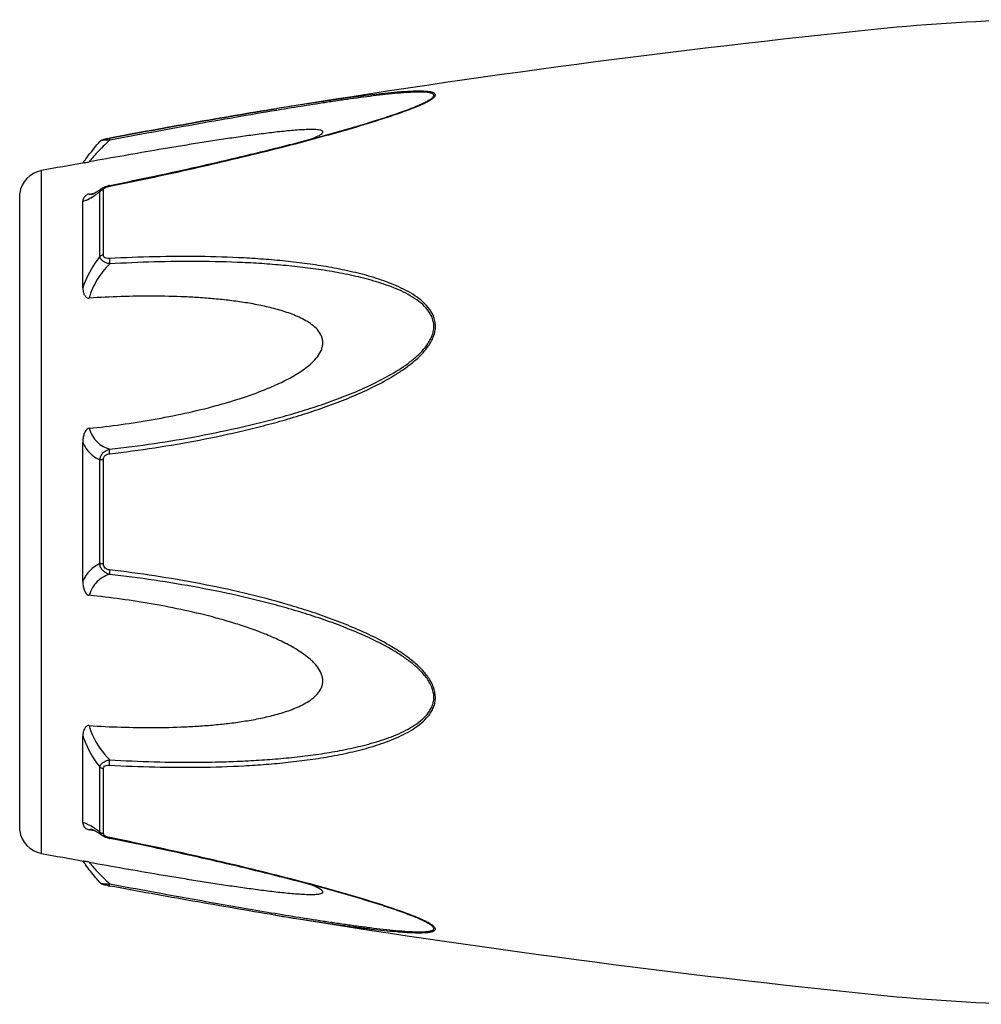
# Model space of a CAD drawing. Header units: millimetres. Extents: x -727 to 69715, y -15705 to 98123.
# Tile 79 of 256: x 23902 to 23948, y -15013 to -14965. Entities that reach past the tile are written whole.
import ezdxf

# ---------------------------------------------------------------- set-up
doc = ezdxf.new("R2010")
doc.units = ezdxf.units.MM

msp = doc.modelspace()

# ---------------------------------------------------------------- linework, layer by layer
at = {"color": 0, "linetype": 'Continuous'}
for p, q in [((23913.999, -14969.517), (23913.97, -14969.522)), ((23913.97, -14969.522), (23913.999, -14969.517)), ((23914.194, -14969.569), (23913.984, -14969.603)), ((23914.018, -14969.514), (23913.999, -14969.517)), ((23920.728, -14969.404), (23920.731, -14969.403)), ((23905.437, -14971.111), (23905.437, -14971.111)), ((23905.896, -14970.943), (23905.913, -14970.94)), ((23905.933, -14971.041), (23905.915, -14971.044)), ((23902.615, -15005.526), (23902.615, -14972.517)), ((23905.431, -14976.67), (23905.431, -14973.547)), ((23905.549, -14973.371), (23905.557, -14973.366)), ((23905.557, -14973.366), (23905.558, -14973.365)), ((23905.609, -14976.599), (23905.609, -14973.457)), ((23905.909, -14973.231), (23906.084, -14973.196)), ((23901.566, -15004.427), (23901.566, -14973.616)), ((23904.615, -14978.181), (23904.615, -14973.997)), ((23904.923, -14973.647), (23905.073, -14973.619)), ((23905.073, -14973.619), (23905.202, -14973.594)), ((23905.083, -14973.655), (23905.084, -14973.654)), ((23904.615, -14992.369), (23904.615, -14985.657)), ((23905.431, -14991.518), (23905.431, -14986.506)), ((23905.609, -14991.532), (23905.609, -14986.492)), ((23904.615, -15004.037), (23904.615, -14999.849)), ((23905.431, -15004.486), (23905.431, -15001.359)), ((23905.609, -15004.576), (23905.609, -15001.43)), ((23905.078, -15004.417), (23904.923, -15004.388)), ((23905.205, -15004.442), (23905.078, -15004.417)), ((23905.085, -15004.38), (23905.085, -15004.38)), ((23905.558, -15004.668), (23905.549, -15004.662)), ((23905.558, -15004.668), (23905.558, -15004.668)), ((23906.1, -15004.841), (23905.908, -15004.803)), ((23913.943, -15008.516), (23913.895, -15008.509)), ((23920.707, -15008.623), (23920.706, -15008.623))]:
    msp.add_line(p, q, dxfattribs=at)
for centre, radius, start, end in [((23952.204, -15055.206), 90, 91, 95.86353), ((23994.089, -15463.061), 500, 95.86353, 99.2151), ((23916.295, -14958.671), 11.634, 291.7214, 292.5819), ((23917.271, -14961.023), 9.088, 292.5987, 293.6391), ((23994.089, -15463.061), 499, 100.32224, 100.56288), ((23911.823, -14977.206), 8.803, 144.3884, 144.9605), ((23912.877, -14977.961), 10.1, 143.5801, 144.3916), ((23902.853, -14973.795), 1.3, 100.5629, 172.094), ((23906.185, -14974.626), 1.423, 101.209, 104.7713), ((23904.977, -14973.101), 0.564, 280.0673, 280.9293), ((23901.829, -14968.583), 6.132, 302.8759, 303.8307), ((23902.853, -15004.248), 1.3, 187.906, 259.4371), ((23901.576, -15009.856), 6.609, 55.991, 57.3511), ((23899.783, -15012.501), 9.805, 54.8309, 55.9509), ((23905.694, -15004.576), 0.085, 180.0437, 189.0843), ((23906.207, -15003.305), 1.527, 257.9795, 258.733), ((23994.089, -14514.982), 499, 259.43712, 259.67709), ((23911.509, -15001.066), 8.414, 214.9878, 215.2793), ((23912.789, -15000.154), 9.986, 215.3091, 216.3792), ((23907.388, -14999.11), 8.129, 259.0591, 259.5501), ((23994.089, -14514.982), 500, 260.77609, 264.13647), ((23916.234, -15019.507), 11.789, 67.6569, 68.2206), ((23917.195, -15017.186), 9.277, 66.4168, 67.6933), ((23952.204, -14922.837), 90, 264.13647, 269)]:
    msp.add_arc(centre, radius, start, end, dxfattribs=at)
for points, knots in [([(23920.915, -14969.349), (23920.993, -14969.314), (23921.139, -14969.247), (23921.34, -14969.143), (23921.483, -14969.056), (23921.572, -14968.986), (23921.627, -14968.932), (23921.665, -14968.869), (23921.646, -14968.811), (23921.612, -14968.778), (23921.563, -14968.752), (23921.5, -14968.731), (23921.424, -14968.713), (23921.301, -14968.694), (23921.125, -14968.681), (23920.894, -14968.676), (23920.641, -14968.68), (23920.372, -14968.691), (23920.092, -14968.708), (23919.701, -14968.738), (23919.198, -14968.785), (23918.582, -14968.853), (23917.951, -14968.931), (23917.31, -14969.016), (23916.661, -14969.107), (23916.007, -14969.203), (23915.125, -14969.337), (23914.462, -14969.442), (23914.018, -14969.514)], [0, 0, 0, 0, 0.02948, 0.055907, 0.078214, 0.087353, 0.094931, 0.105555, 0.109954, 0.115017, 0.121315, 0.129009, 0.138057, 0.148338, 0.172058, 0.199047, 0.228459, 0.259634, 0.292171, 0.325754, 0.395293, 0.467136, 0.540634, 0.615369, 0.691049, 0.767475, 0.844512, 1, 1, 1, 1]), ([(23920.731, -14969.403), (23920.812, -14969.369), (23920.966, -14969.302), (23921.181, -14969.199), (23921.339, -14969.112), (23921.444, -14969.042), (23921.504, -14968.995), (23921.548, -14968.949), (23921.576, -14968.906), (23921.581, -14968.862), (23921.56, -14968.825), (23921.521, -14968.797), (23921.466, -14968.774), (23921.398, -14968.755), (23921.283, -14968.735), (23921.116, -14968.722), (23920.893, -14968.718), (23920.648, -14968.723), (23920.291, -14968.741), (23919.822, -14968.777), (23919.24, -14968.836), (23918.639, -14968.906), (23918.024, -14968.985), (23917.399, -14969.071), (23916.767, -14969.163), (23916.13, -14969.259), (23915.271, -14969.393), (23914.625, -14969.497), (23914.194, -14969.569)], [0, 0, 0, 0, 0.03089, 0.059177, 0.083881, 0.094457, 0.103528, 0.11093, 0.116684, 0.121223, 0.125685, 0.131127, 0.137993, 0.146338, 0.156051, 0.17896, 0.205464, 0.234539, 0.265468, 0.331155, 0.400252, 0.471609, 0.544574, 0.618731, 0.693793, 0.769568, 0.845928, 1, 1, 1, 1]), ([(23905.913, -14970.94), (23907.262, -14970.691), (23909.945, -14970.202), (23912.632, -14969.739), (23913.97, -14969.522)], [0, 0, 0, 0, 0.502936, 1, 1, 1, 1]), ([(23905.914, -14973.268), (23907.188, -14973.014), (23909.093, -14972.612), (23911.619, -14972.03), (23913.499, -14971.575), (23915.054, -14971.177), (23916.284, -14970.844), (23917.489, -14970.506), (23918.667, -14970.155), (23919.8, -14969.78), (23920.341, -14969.583), (23920.601, -14969.479)], [0, 0, 0, 0, 0.256646, 0.384673, 0.512244, 0.638988, 0.701822, 0.764153, 0.886175, 0.944757, 1, 1, 1, 1]), ([(23913.97, -14969.522), (23912.633, -14969.739), (23909.946, -14970.202), (23907.263, -14970.691), (23905.914, -14970.94)], [0, 0, 0, 0, 0.496975, 1, 1, 1, 1]), ([(23913.984, -14969.603), (23912.647, -14969.826), (23909.962, -14970.297), (23907.281, -14970.79), (23905.933, -14971.041)], [0, 0, 0, 0, 0.497132, 1, 1, 1, 1]), ([(23906.084, -14973.196), (23907.358, -14972.941), (23909.264, -14972.539), (23911.79, -14971.956), (23913.36, -14971.576), (23914.608, -14971.262), (23915.536, -14971.019), (23916.456, -14970.77), (23917.364, -14970.515), (23918.257, -14970.252), (23919.125, -14969.982), (23919.95, -14969.705), (23920.48, -14969.508), (23920.731, -14969.403)], [0, 0, 0, 0, 0.25737, 0.385747, 0.513657, 0.577329, 0.64069, 0.703648, 0.766063, 0.827658, 0.887975, 0.946116, 1, 1, 1, 1]), ([(23915.715, -14970.97), (23915.764, -14970.949), (23915.857, -14970.908), (23915.985, -14970.846), (23916.092, -14970.784), (23916.162, -14970.733), (23916.199, -14970.692), (23916.214, -14970.665), (23916.216, -14970.638), (23916.205, -14970.614), (23916.183, -14970.595), (23916.136, -14970.572), (23916.057, -14970.552), (23915.943, -14970.537), (23915.755, -14970.526), (23915.491, -14970.529), (23915.151, -14970.545), (23914.789, -14970.572), (23914.413, -14970.607), (23914.028, -14970.648), (23913.635, -14970.694), (23913.238, -14970.744), (23912.836, -14970.797), (23912.294, -14970.871), (23911.612, -14970.97), (23910.788, -14971.096), (23909.959, -14971.227), (23909.125, -14971.363), (23908.008, -14971.55), (23906.606, -14971.793), (23905.485, -14971.993), (23904.923, -14972.094)], [0, 0, 0, 0, 0.013224, 0.025246, 0.035584, 0.043707, 0.046793, 0.049242, 0.051265, 0.053246, 0.055591, 0.058505, 0.066098, 0.075763, 0.087038, 0.112872, 0.141444, 0.171707, 0.203125, 0.235343, 0.268137, 0.301392, 0.33501, 0.368911, 0.437385, 0.506544, 0.576211, 0.646269, 0.71663, 0.85801, 1, 1, 1, 1]), ([(23904.75, -14971.965), (23904.798, -14971.9), (23905.018, -14971.608), (23905.25, -14971.326), (23905.437, -14971.112)], [0, 0, 0, 0, 0.221481, 1, 1, 1, 1]), ([(23905.915, -14971.044), (23905.706, -14971.236), (23905.422, -14971.516), (23905.099, -14971.874), (23904.973, -14972.027), (23904.923, -14972.094)], [0, 0, 0, 0, 0.588807, 0.825815, 1, 1, 1, 1]), ([(23905.437, -14971.112), (23905.466, -14971.078), (23905.532, -14971.03), (23905.647, -14970.994), (23905.766, -14970.968), (23905.851, -14970.951), (23905.896, -14970.943)], [0, 0, 0, 0, 0.265729, 0.479644, 0.722816, 1, 1, 1, 1]), ([(23905.915, -14971.044), (23905.86, -14971.042), (23905.755, -14971.042), (23905.615, -14971.051), (23905.517, -14971.069), (23905.462, -14971.091), (23905.443, -14971.104), (23905.437, -14971.112)], [0, 0, 0, 0, 0.33971, 0.636245, 0.862204, 0.94183, 1, 1, 1, 1]), ([(23905.913, -14970.94), (23905.91, -14970.94), (23905.909, -14970.953), (23905.908, -14970.971), (23905.911, -14971.005), (23905.913, -14971.03), (23905.915, -14971.044)], [0, 0, 0, 0, 0.078563, 0.274425, 0.586251, 1, 1, 1, 1]), ([(23904.676, -14972.137), (23904.688, -14972.135), (23904.771, -14972.12), (23904.853, -14972.107), (23904.923, -14972.094)], [0, 0, 0, 0, 0.14802, 1, 1, 1, 1]), ([(23905.216, -14973.586), (23905.24, -14973.572), (23905.354, -14973.504), (23905.464, -14973.43), (23905.549, -14973.371)], [0, 0, 0, 0, 0.212027, 1, 1, 1, 1]), ([(23905.243, -14973.676), (23905.258, -14973.666), (23905.321, -14973.624), (23905.384, -14973.58), (23905.431, -14973.547)], [0, 0, 0, 0, 0.242177, 1, 1, 1, 1]), ([(23905.431, -14973.547), (23905.436, -14973.512), (23905.468, -14973.441), (23905.524, -14973.389), (23905.557, -14973.366)], [0, 0, 0, 0, 0.468978, 1, 1, 1, 1]), ([(23905.609, -14973.457), (23905.592, -14973.46), (23905.526, -14973.475), (23905.465, -14973.511), (23905.431, -14973.547)], [0, 0, 0, 0, 0.258764, 1, 1, 1, 1]), ([(23905.558, -14973.365), (23905.568, -14973.358), (23905.613, -14973.329), (23905.66, -14973.306), (23905.697, -14973.292)], [0, 0, 0, 0, 0.247211, 1, 1, 1, 1]), ([(23905.609, -14973.457), (23905.609, -14973.452), (23905.611, -14973.427), (23905.625, -14973.404), (23905.637, -14973.39)], [0, 0, 0, 0, 0.225175, 1, 1, 1, 1]), ([(23905.637, -14973.39), (23905.641, -14973.385), (23905.662, -14973.364), (23905.686, -14973.348), (23905.705, -14973.338)], [0, 0, 0, 0, 0.225244, 1, 1, 1, 1]), ([(23905.705, -14973.338), (23905.711, -14973.335), (23905.733, -14973.323), (23905.756, -14973.313), (23905.774, -14973.307)], [0, 0, 0, 0, 0.241505, 1, 1, 1, 1]), ([(23905.774, -14973.307), (23905.785, -14973.302), (23905.831, -14973.287), (23905.879, -14973.275), (23905.914, -14973.268)], [0, 0, 0, 0, 0.246414, 1, 1, 1, 1]), ([(23905.914, -14973.268), (23905.913, -14973.263), (23905.912, -14973.254), (23905.909, -14973.242), (23905.91, -14973.235), (23905.908, -14973.231), (23905.909, -14973.231)], [0, 0, 0, 0, 0.428218, 0.741394, 0.932956, 1, 1, 1, 1]), ([(23904.923, -14973.647), (23904.891, -14973.654), (23904.833, -14973.671), (23904.744, -14973.724), (23904.671, -14973.801), (23904.625, -14973.9), (23904.615, -14973.966), (23904.615, -14973.997)], [0, 0, 0, 0, 0.19482, 0.35748, 0.608365, 0.813655, 1, 1, 1, 1]), ([(23904.615, -14973.997), (23904.653, -14973.99), (23904.735, -14973.965), (23904.919, -14973.882), (23905.059, -14973.796), (23905.158, -14973.732)], [0, 0, 0, 0, 0.189472, 0.420855, 1, 1, 1, 1]), ([(23904.923, -14973.647), (23904.933, -14973.652), (23904.982, -14973.668), (23905.035, -14973.663), (23905.075, -14973.656)], [0, 0, 0, 0, 0.213215, 1, 1, 1, 1]), ([(23905.08, -14973.655), (23905.077, -14973.656), (23905.074, -14973.657), (23905.07, -14973.657), (23905.078, -14973.655), (23905.083, -14973.653), (23905.102, -14973.645), (23905.123, -14973.635), (23905.15, -14973.622), (23905.182, -14973.605), (23905.204, -14973.593), (23905.216, -14973.586)], [0, 0, 0, 0, 0.050729, 0.053439, 0.064665, 0.125059, 0.230112, 0.374221, 0.553235, 0.763061, 1, 1, 1, 1]), ([(23905.431, -14976.67), (23905.345, -14976.783), (23905.015, -14977.253), (23904.757, -14977.773), (23904.615, -14978.181)], [0, 0, 0, 0, 0.246978, 1, 1, 1, 1]), ([(23905.609, -14976.599), (23905.592, -14976.601), (23905.528, -14976.613), (23905.467, -14976.64), (23905.431, -14976.67)], [0, 0, 0, 0, 0.266982, 1, 1, 1, 1]), ([(23905.915, -14977.025), (23905.855, -14977.012), (23905.741, -14976.978), (23905.59, -14976.901), (23905.477, -14976.8), (23905.437, -14976.712), (23905.431, -14976.67)], [0, 0, 0, 0, 0.291894, 0.562609, 0.798475, 1, 1, 1, 1]), ([(23905.915, -14976.768), (23905.877, -14976.77), (23905.805, -14976.769), (23905.703, -14976.746), (23905.625, -14976.687), (23905.609, -14976.626), (23905.609, -14976.599)], [0, 0, 0, 0, 0.287056, 0.554503, 0.787456, 1, 1, 1, 1]), ([(23905.915, -14976.768), (23905.91, -14976.808), (23905.907, -14976.894), (23905.911, -14976.98), (23905.915, -14977.025)], [0, 0, 0, 0, 0.467767, 1, 1, 1, 1]), ([(23905.915, -14986.204), (23906.641, -14986.12), (23908.092, -14985.928), (23910.258, -14985.559), (23912.05, -14985.172), (23913.476, -14984.818), (23914.541, -14984.526), (23915.597, -14984.199), (23916.643, -14983.835), (23917.674, -14983.43), (23918.684, -14982.971), (23919.498, -14982.531), (23920.118, -14982.13), (23920.561, -14981.799), (23920.969, -14981.432), (23921.32, -14981.018), (23921.542, -14980.628), (23921.64, -14980.294), (23921.664, -14980.04), (23921.638, -14979.791), (23921.542, -14979.477), (23921.324, -14979.123), (23920.969, -14978.776), (23920.559, -14978.487), (23920.116, -14978.242), (23919.494, -14977.959), (23918.678, -14977.674), (23917.669, -14977.408), (23916.638, -14977.198), (23915.593, -14977.032), (23914.537, -14976.903), (23913.473, -14976.805), (23912.045, -14976.711), (23910.248, -14976.658), (23908.084, -14976.671), (23906.638, -14976.728), (23905.915, -14976.768)], [0, 0, 0, 0, 0.063635, 0.127396, 0.191296, 0.223303, 0.255348, 0.287434, 0.319562, 0.351727, 0.383919, 0.416107, 0.432182, 0.448215, 0.464156, 0.479907, 0.495291, 0.502793, 0.510127, 0.517331, 0.52445, 0.538608, 0.552922, 0.567437, 0.582127, 0.596956, 0.626929, 0.657232, 0.687777, 0.718508, 0.74939, 0.780398, 0.811517, 0.874045, 0.936883, 1, 1, 1, 1]), ([(23905.915, -14977.025), (23905.685, -14977.254), (23905.276, -14977.765), (23905.005, -14978.366), (23904.923, -14978.68)], [0, 0, 0, 0, 0.500208, 1, 1, 1, 1]), ([(23905.916, -14985.987), (23906.634, -14985.906), (23908.068, -14985.719), (23910.21, -14985.363), (23911.984, -14984.99), (23913.395, -14984.648), (23914.45, -14984.368), (23915.496, -14984.054), (23916.533, -14983.705), (23917.557, -14983.317), (23918.562, -14982.879), (23919.536, -14982.374), (23920.304, -14981.877), (23920.86, -14981.409), (23921.163, -14981.074), (23921.363, -14980.779), (23921.482, -14980.545), (23921.561, -14980.3), (23921.587, -14980.049), (23921.559, -14979.803), (23921.456, -14979.495), (23921.225, -14979.154), (23920.858, -14978.827), (23920.442, -14978.558), (23919.995, -14978.33), (23919.528, -14978.134), (23919.047, -14977.964), (23918.391, -14977.766), (23917.552, -14977.562), (23916.528, -14977.371), (23915.492, -14977.221), (23914.445, -14977.106), (23913.392, -14977.019), (23911.978, -14976.939), (23910.201, -14976.899), (23908.06, -14976.922), (23906.631, -14976.984), (23905.915, -14977.025)], [0, 0, 0, 0, 0.063589, 0.127295, 0.191136, 0.223111, 0.255121, 0.287171, 0.319267, 0.351401, 0.383569, 0.41575, 0.447866, 0.463844, 0.479652, 0.487454, 0.495134, 0.502662, 0.51, 0.517195, 0.524298, 0.538439, 0.552765, 0.567303, 0.582017, 0.596869, 0.611832, 0.626888, 0.657217, 0.687781, 0.718525, 0.749415, 0.780427, 0.811548, 0.874072, 0.936899, 1, 1, 1, 1]), ([(23904.615, -14978.181), (23904.615, -14978.232), (23904.624, -14978.336), (23904.659, -14978.461), (23904.707, -14978.554), (23904.757, -14978.619), (23904.829, -14978.672), (23904.891, -14978.682), (23904.923, -14978.68)], [0, 0, 0, 0, 0.238003, 0.476366, 0.597445, 0.721615, 0.853559, 1, 1, 1, 1]), ([(23904.923, -14984.975), (23905.439, -14984.923), (23906.471, -14984.8), (23908.012, -14984.559), (23909.547, -14984.26), (23910.816, -14983.953), (23911.821, -14983.664), (23912.569, -14983.423), (23913.308, -14983.153), (23914.034, -14982.846), (23914.621, -14982.551), (23915.07, -14982.281), (23915.393, -14982.058), (23915.694, -14981.809), (23915.957, -14981.527), (23916.126, -14981.254), (23916.202, -14981.018), (23916.221, -14980.838), (23916.202, -14980.661), (23916.127, -14980.439), (23915.959, -14980.194), (23915.693, -14979.96), (23915.392, -14979.765), (23915.069, -14979.601), (23914.618, -14979.412), (23914.03, -14979.224), (23913.305, -14979.048), (23912.567, -14978.911), (23911.819, -14978.804), (23911.065, -14978.721), (23910.306, -14978.66), (23909.287, -14978.604), (23908.007, -14978.576), (23906.466, -14978.598), (23905.438, -14978.647), (23904.923, -14978.68)], [0, 0, 0, 0, 0.063495, 0.12712, 0.190878, 0.25478, 0.286791, 0.31884, 0.350926, 0.383041, 0.415158, 0.431203, 0.447213, 0.463143, 0.478902, 0.4943, 0.5018, 0.509129, 0.516317, 0.523425, 0.537606, 0.551987, 0.566584, 0.581352, 0.596258, 0.626376, 0.656797, 0.687441, 0.718253, 0.749203, 0.780268, 0.811433, 0.874017, 0.936884, 1, 1, 1, 1]), ([(23904.923, -14984.975), (23904.89, -14984.979), (23904.824, -14985.005), (23904.756, -14985.082), (23904.706, -14985.17), (23904.659, -14985.294), (23904.624, -14985.457), (23904.615, -14985.59), (23904.615, -14985.656)], [0, 0, 0, 0, 0.125535, 0.252013, 0.377694, 0.502869, 0.751849, 1, 1, 1, 1]), ([(23904.923, -14984.975), (23904.961, -14985.104), (23905.061, -14985.345), (23905.295, -14985.644), (23905.587, -14985.859), (23905.804, -14985.951), (23905.916, -14985.987)], [0, 0, 0, 0, 0.272929, 0.523074, 0.761734, 1, 1, 1, 1]), ([(23904.615, -14985.657), (23904.702, -14985.846), (23904.927, -14986.187), (23905.259, -14986.423), (23905.431, -14986.506)], [0, 0, 0, 0, 0.522223, 1, 1, 1, 1]), ([(23905.431, -14986.506), (23905.437, -14986.444), (23905.47, -14986.319), (23905.581, -14986.161), (23905.735, -14986.047), (23905.855, -14986.002), (23905.916, -14985.987)], [0, 0, 0, 0, 0.250125, 0.500215, 0.750197, 1, 1, 1, 1]), ([(23905.609, -14986.492), (23905.609, -14986.453), (23905.623, -14986.375), (23905.697, -14986.28), (23905.801, -14986.225), (23905.877, -14986.209), (23905.915, -14986.204)], [0, 0, 0, 0, 0.249368, 0.500015, 0.750587, 1, 1, 1, 1]), ([(23905.915, -14986.204), (23905.912, -14986.162), (23905.908, -14986.09), (23905.91, -14986.017), (23905.916, -14985.987)], [0, 0, 0, 0, 0.583261, 1, 1, 1, 1]), ([(23905.609, -14986.492), (23905.592, -14986.492), (23905.532, -14986.494), (23905.473, -14986.499), (23905.431, -14986.506)], [0, 0, 0, 0, 0.284006, 1, 1, 1, 1]), ([(23905.431, -14991.518), (23905.259, -14991.602), (23904.927, -14991.838), (23904.702, -14992.18), (23904.615, -14992.369)], [0, 0, 0, 0, 0.477899, 1, 1, 1, 1]), ([(23905.915, -14992.037), (23905.854, -14992.022), (23905.735, -14991.977), (23905.58, -14991.863), (23905.47, -14991.705), (23905.437, -14991.581), (23905.431, -14991.518)], [0, 0, 0, 0, 0.249817, 0.499798, 0.74986, 1, 1, 1, 1]), ([(23905.609, -14991.532), (23905.592, -14991.532), (23905.532, -14991.53), (23905.473, -14991.525), (23905.431, -14991.518)], [0, 0, 0, 0, 0.284019, 1, 1, 1, 1]), ([(23905.915, -14991.82), (23905.876, -14991.815), (23905.8, -14991.799), (23905.696, -14991.744), (23905.623, -14991.649), (23905.609, -14991.571), (23905.609, -14991.532)], [0, 0, 0, 0, 0.249451, 0.500018, 0.750583, 1, 1, 1, 1]), ([(23905.915, -14992.037), (23905.804, -14992.073), (23905.586, -14992.166), (23905.295, -14992.381), (23905.06, -14992.68), (23904.96, -14992.921), (23904.923, -14993.05)], [0, 0, 0, 0, 0.238394, 0.476974, 0.727116, 1, 1, 1, 1]), ([(23905.915, -14991.82), (23905.911, -14991.862), (23905.907, -14991.934), (23905.91, -14992.007), (23905.915, -14992.037)], [0, 0, 0, 0, 0.582827, 1, 1, 1, 1]), ([(23905.915, -15001.261), (23906.639, -15001.301), (23908.085, -15001.36), (23910.249, -15001.375), (23912.046, -15001.315), (23913.474, -15001.222), (23914.538, -15001.126), (23915.594, -15000.996), (23916.639, -15000.829), (23917.67, -15000.619), (23918.679, -15000.352), (23919.494, -15000.067), (23920.117, -14999.783), (23920.559, -14999.538), (23920.968, -14999.249), (23921.265, -14998.957), (23921.455, -14998.69), (23921.568, -14998.471), (23921.64, -14998.234), (23921.672, -14997.899), (23921.581, -14997.47), (23921.322, -14997.005), (23920.969, -14996.592), (23920.561, -14996.225), (23920.118, -14995.894), (23919.498, -14995.493), (23918.684, -14995.053), (23917.674, -14994.594), (23916.642, -14994.189), (23915.597, -14993.826), (23914.189, -14993.392), (23912.411, -14992.925), (23910.256, -14992.471), (23908.091, -14992.098), (23906.64, -14991.904), (23905.915, -14991.82)], [0, 0, 0, 0, 0.063127, 0.125969, 0.188473, 0.219596, 0.250616, 0.281496, 0.312222, 0.342767, 0.373071, 0.403045, 0.417875, 0.432563, 0.447076, 0.461383, 0.468491, 0.475585, 0.482706, 0.489913, 0.504703, 0.520085, 0.535843, 0.551789, 0.567824, 0.583902, 0.616092, 0.648285, 0.680449, 0.712576, 0.744661, 0.808707, 0.872603, 0.936364, 1, 1, 1, 1]), ([(23905.916, -15001.003), (23906.632, -15001.044), (23908.061, -15001.107), (23909.848, -15001.128), (23911.271, -15001.104), (23912.334, -15001.064), (23913.393, -15001.003), (23914.447, -15000.92), (23915.493, -15000.805), (23916.529, -15000.652), (23917.553, -15000.461), (23918.557, -15000.217), (23919.371, -14999.955), (23919.995, -14999.693), (23920.442, -14999.465), (23920.859, -14999.196), (23921.164, -14998.921), (23921.363, -14998.664), (23921.483, -14998.453), (23921.561, -14998.221), (23921.596, -14997.889), (23921.496, -14997.464), (23921.223, -14997.011), (23920.859, -14996.614), (23920.444, -14996.262), (23919.997, -14995.947), (23919.374, -14995.564), (23918.562, -14995.143), (23917.557, -14994.705), (23916.532, -14994.317), (23915.495, -14993.97), (23914.448, -14993.657), (23913.395, -14993.373), (23911.984, -14993.031), (23910.208, -14992.667), (23908.067, -14992.306), (23906.633, -14992.118), (23905.915, -14992.037)], [0, 0, 0, 0, 0.063114, 0.125949, 0.157245, 0.188456, 0.219582, 0.250607, 0.281495, 0.312234, 0.342798, 0.373129, 0.40314, 0.417992, 0.432705, 0.447241, 0.461558, 0.468661, 0.475744, 0.482848, 0.490045, 0.504858, 0.520307, 0.536124, 0.552106, 0.56816, 0.584244, 0.616427, 0.648598, 0.680734, 0.712828, 0.744881, 0.776894, 0.808867, 0.872702, 0.936412, 1, 1, 1, 1]), ([(23904.615, -14992.369), (23904.615, -14992.435), (23904.624, -14992.568), (23904.659, -14992.731), (23904.707, -14992.856), (23904.756, -14992.944), (23904.824, -14993.02), (23904.89, -14993.047), (23904.923, -14993.05)], [0, 0, 0, 0, 0.248169, 0.497163, 0.622341, 0.748019, 0.874484, 1, 1, 1, 1]), ([(23904.923, -14999.349), (23905.438, -14999.381), (23906.466, -14999.43), (23908.007, -14999.452), (23909.287, -14999.424), (23910.306, -14999.367), (23911.065, -14999.306), (23911.819, -14999.223), (23912.567, -14999.116), (23913.305, -14998.978), (23914.03, -14998.802), (23914.618, -14998.614), (23915.069, -14998.425), (23915.392, -14998.261), (23915.693, -14998.066), (23915.958, -14997.831), (23916.127, -14997.587), (23916.203, -14997.364), (23916.221, -14997.187), (23916.201, -14997.007), (23916.125, -14996.771), (23915.992, -14996.553), (23915.827, -14996.359), (23915.644, -14996.175), (23915.393, -14995.967), (23915.07, -14995.743), (23914.621, -14995.473), (23914.034, -14995.178), (23913.308, -14994.871), (23912.569, -14994.601), (23911.821, -14994.36), (23910.816, -14994.072), (23909.547, -14993.765), (23908.012, -14993.466), (23906.471, -14993.226), (23905.439, -14993.103), (23904.923, -14993.05)], [0, 0, 0, 0, 0.063112, 0.125975, 0.188555, 0.219719, 0.250782, 0.281729, 0.312543, 0.343186, 0.373609, 0.403727, 0.418634, 0.433407, 0.448005, 0.462391, 0.476578, 0.483689, 0.490881, 0.498215, 0.505719, 0.521118, 0.528977, 0.536891, 0.552822, 0.568831, 0.584876, 0.616992, 0.649103, 0.681187, 0.713234, 0.745242, 0.809138, 0.87289, 0.93651, 1, 1, 1, 1]), ([(23904.923, -14999.349), (23904.891, -14999.347), (23904.829, -14999.356), (23904.757, -14999.409), (23904.707, -14999.474), (23904.659, -14999.568), (23904.624, -14999.693), (23904.615, -14999.797), (23904.615, -14999.848)], [0, 0, 0, 0, 0.146355, 0.278259, 0.402425, 0.523518, 0.761934, 1, 1, 1, 1]), ([(23904.923, -14999.349), (23904.964, -14999.504), (23905.18, -15000.117), (23905.57, -15000.66), (23905.916, -15001.003)], [0, 0, 0, 0, 0.247925, 1, 1, 1, 1]), ([(23904.615, -14999.849), (23904.662, -14999.985), (23904.874, -15000.518), (23905.171, -15001.017), (23905.431, -15001.359)], [0, 0, 0, 0, 0.251574, 1, 1, 1, 1]), ([(23905.431, -15001.359), (23905.437, -15001.317), (23905.477, -15001.229), (23905.591, -15001.128), (23905.742, -15001.05), (23905.856, -15001.016), (23905.916, -15001.003)], [0, 0, 0, 0, 0.201639, 0.43756, 0.708236, 1, 1, 1, 1]), ([(23905.915, -15001.261), (23905.911, -15001.221), (23905.908, -15001.134), (23905.912, -15001.048), (23905.916, -15001.003)], [0, 0, 0, 0, 0.467922, 1, 1, 1, 1]), ([(23905.609, -15001.43), (23905.592, -15001.428), (23905.528, -15001.416), (23905.467, -15001.389), (23905.431, -15001.359)], [0, 0, 0, 0, 0.267018, 1, 1, 1, 1]), ([(23905.609, -15001.43), (23905.609, -15001.402), (23905.625, -15001.342), (23905.704, -15001.283), (23905.805, -15001.26), (23905.878, -15001.259), (23905.915, -15001.261)], [0, 0, 0, 0, 0.212614, 0.445637, 0.713059, 1, 1, 1, 1]), ([(23905.142, -15004.291), (23905.046, -15004.23), (23904.91, -15004.148), (23904.732, -15004.068), (23904.652, -15004.044), (23904.615, -15004.037)], [0, 0, 0, 0, 0.577794, 0.80943, 1, 1, 1, 1]), ([(23904.615, -15004.037), (23904.615, -15004.069), (23904.625, -15004.135), (23904.671, -15004.234), (23904.744, -15004.311), (23904.833, -15004.364), (23904.891, -15004.382), (23904.923, -15004.388)], [0, 0, 0, 0, 0.186516, 0.391937, 0.642812, 0.805374, 1, 1, 1, 1]), ([(23905.085, -15004.38), (23905.069, -15004.377), (23905.016, -15004.369), (23904.958, -15004.372), (23904.923, -15004.388)], [0, 0, 0, 0, 0.296315, 1, 1, 1, 1]), ([(23905.22, -15004.45), (23905.191, -15004.434), (23905.145, -15004.409), (23905.097, -15004.387), (23905.079, -15004.38)], [0, 0, 0, 0, 0.632551, 1, 1, 1, 1]), ([(23905.549, -15004.662), (23905.519, -15004.641), (23905.411, -15004.568), (23905.301, -15004.497), (23905.22, -15004.45)], [0, 0, 0, 0, 0.283099, 1, 1, 1, 1]), ([(23905.609, -15004.576), (23905.592, -15004.573), (23905.526, -15004.558), (23905.465, -15004.522), (23905.431, -15004.486)], [0, 0, 0, 0, 0.258792, 1, 1, 1, 1]), ([(23905.558, -15004.668), (23905.525, -15004.645), (23905.468, -15004.593), (23905.436, -15004.521), (23905.431, -15004.486)], [0, 0, 0, 0, 0.53106, 1, 1, 1, 1]), ([(23905.753, -15004.762), (23905.736, -15004.756), (23905.668, -15004.732), (23905.603, -15004.699), (23905.558, -15004.668)], [0, 0, 0, 0, 0.254193, 1, 1, 1, 1]), ([(23905.707, -15004.696), (23905.693, -15004.689), (23905.652, -15004.664), (23905.615, -15004.623), (23905.61, -15004.589)], [0, 0, 0, 0, 0.308636, 1, 1, 1, 1]), ([(23905.775, -15004.727), (23905.769, -15004.725), (23905.746, -15004.716), (23905.723, -15004.705), (23905.707, -15004.696)], [0, 0, 0, 0, 0.257368, 1, 1, 1, 1]), ([(23905.914, -15004.765), (23905.913, -15004.77), (23905.912, -15004.779), (23905.909, -15004.792), (23905.909, -15004.798), (23905.908, -15004.802), (23905.908, -15004.803)], [0, 0, 0, 0, 0.428099, 0.741246, 0.932847, 1, 1, 1, 1]), ([(23920.608, -15008.56), (23920.349, -15008.456), (23919.807, -15008.259), (23918.674, -15007.883), (23917.19, -15007.439), (23915.365, -15006.938), (23912.876, -15006.298), (23909.726, -15005.559), (23907.188, -15005.02), (23905.914, -15004.765)], [0, 0, 0, 0, 0.055213, 0.113792, 0.23581, 0.360995, 0.487722, 0.743348, 1, 1, 1, 1]), ([(23920.707, -15008.623), (23920.456, -15008.519), (23919.926, -15008.322), (23919.102, -15008.046), (23918.236, -15007.777), (23917.041, -15007.425), (23915.517, -15007.007), (23913.038, -15006.37), (23909.898, -15005.633), (23907.37, -15005.095), (23906.1, -15004.841)], [0, 0, 0, 0, 0.054079, 0.112293, 0.172626, 0.23422, 0.359577, 0.486553, 0.742745, 1, 1, 1, 1]), ([(23904.923, -15005.948), (23904.891, -15005.942), (23904.807, -15005.927), (23904.723, -15005.914), (23904.67, -15005.905)], [0, 0, 0, 0, 0.376124, 1, 1, 1, 1]), ([(23905.436, -15006.932), (23905.371, -15006.856), (23905.133, -15006.578), (23904.907, -15006.29), (23904.749, -15006.077)], [0, 0, 0, 0, 0.274505, 1, 1, 1, 1]), ([(23904.923, -15005.948), (23904.973, -15006.015), (23905.099, -15006.169), (23905.323, -15006.417), (23905.601, -15006.702), (23905.806, -15006.899), (23905.916, -15006.999)], [0, 0, 0, 0, 0.174298, 0.411219, 0.692021, 1, 1, 1, 1]), ([(23904.923, -15005.948), (23905.486, -15006.05), (23906.609, -15006.25), (23908.012, -15006.492), (23909.132, -15006.68), (23909.966, -15006.816), (23910.797, -15006.947), (23911.622, -15007.073), (23912.306, -15007.171), (23912.848, -15007.246), (23913.25, -15007.298), (23913.648, -15007.348), (23914.041, -15007.394), (23914.427, -15007.434), (23914.803, -15007.469), (23915.165, -15007.495), (23915.504, -15007.511), (23915.768, -15007.513), (23915.954, -15007.501), (23916.066, -15007.485), (23916.144, -15007.465), (23916.188, -15007.44), (23916.209, -15007.42), (23916.217, -15007.395), (23916.211, -15007.368), (23916.194, -15007.341), (23916.155, -15007.299), (23916.082, -15007.247), (23915.973, -15007.186), (23915.843, -15007.122), (23915.749, -15007.081), (23915.699, -15007.061)], [0, 0, 0, 0, 0.142006, 0.283398, 0.353765, 0.423828, 0.493495, 0.562647, 0.631121, 0.66502, 0.698626, 0.731869, 0.764656, 0.796849, 0.828224, 0.858442, 0.886945, 0.912611, 0.92378, 0.93331, 0.940718, 0.943524, 0.945777, 0.947738, 0.949832, 0.952411, 0.955637, 0.963997, 0.974507, 0.98666, 1, 1, 1, 1]), ([(23905.845, -15007.091), (23905.805, -15007.083), (23905.731, -15007.068), (23905.626, -15007.044), (23905.523, -15007.009), (23905.463, -15006.963), (23905.436, -15006.932)], [0, 0, 0, 0, 0.273626, 0.507992, 0.727544, 1, 1, 1, 1]), ([(23905.437, -15006.932), (23905.443, -15006.939), (23905.462, -15006.953), (23905.517, -15006.975), (23905.615, -15006.992), (23905.756, -15007.002), (23905.86, -15007.001), (23905.916, -15006.999)], [0, 0, 0, 0, 0.057868, 0.137343, 0.363312, 0.660033, 1, 1, 1, 1]), ([(23905.913, -15007.104), (23905.911, -15007.103), (23905.909, -15007.09), (23905.909, -15007.073), (23905.912, -15007.038), (23905.914, -15007.013), (23905.916, -15006.999)], [0, 0, 0, 0, 0.078467, 0.274376, 0.586265, 1, 1, 1, 1]), ([(23913.895, -15008.509), (23912.569, -15008.293), (23909.907, -15007.834), (23907.249, -15007.351), (23905.913, -15007.104)], [0, 0, 0, 0, 0.497068, 1, 1, 1, 1]), ([(23905.916, -15006.999), (23906.586, -15007.123), (23908.257, -15007.432), (23910.92, -15007.914), (23912.915, -15008.258), (23913.909, -15008.424)], [0, 0, 0, 0, 0.251917, 0.627872, 1, 1, 1, 1]), ([(23913.909, -15008.424), (23914.354, -15008.498), (23915.02, -15008.608), (23915.907, -15008.747), (23916.565, -15008.847), (23917.218, -15008.943), (23917.864, -15009.033), (23918.501, -15009.116), (23919.124, -15009.191), (23919.728, -15009.254), (23920.215, -15009.293), (23920.586, -15009.313), (23920.843, -15009.32), (23921.077, -15009.318), (23921.254, -15009.306), (23921.377, -15009.287), (23921.452, -15009.27), (23921.512, -15009.247), (23921.557, -15009.22), (23921.581, -15009.181), (23921.576, -15009.136), (23921.549, -15009.092), (23921.505, -15009.045), (23921.444, -15008.996), (23921.337, -15008.924), (23921.174, -15008.833), (23920.952, -15008.727), (23920.791, -15008.658), (23920.707, -15008.623)], [0, 0, 0, 0, 0.153439, 0.229445, 0.304902, 0.379707, 0.453642, 0.526452, 0.597735, 0.666841, 0.732698, 0.763801, 0.793118, 0.81995, 0.843381, 0.853458, 0.862207, 0.869459, 0.875128, 0.87961, 0.884095, 0.889726, 0.896977, 0.905865, 0.916254, 0.94079, 0.969089, 1, 1, 1, 1]), ([(23913.943, -15008.516), (23914.39, -15008.589), (23915.059, -15008.695), (23915.948, -15008.831), (23916.609, -15008.927), (23917.263, -15009.019), (23917.91, -15009.105), (23918.547, -15009.183), (23919.169, -15009.252), (23919.677, -15009.3), (23920.072, -15009.33), (23920.355, -15009.348), (23920.627, -15009.359), (23920.882, -15009.364), (23921.116, -15009.359), (23921.294, -15009.345), (23921.419, -15009.326), (23921.498, -15009.309), (23921.563, -15009.287), (23921.613, -15009.261), (23921.647, -15009.229), (23921.659, -15009.187), (23921.647, -15009.142), (23921.616, -15009.097), (23921.57, -15009.05), (23921.481, -15008.98), (23921.337, -15008.891), (23921.134, -15008.786), (23920.985, -15008.719), (23920.906, -15008.684)], [0, 0, 0, 0, 0.155309, 0.232207, 0.308518, 0.38411, 0.45876, 0.532202, 0.604002, 0.673502, 0.707078, 0.73962, 0.77081, 0.800217, 0.827213, 0.851007, 0.8614, 0.870581, 0.878415, 0.8848, 0.889847, 0.894233, 0.899058, 0.905123, 0.912705, 0.92179, 0.943969, 0.970425, 1, 1, 1, 1])]:
    msp.add_open_spline(points, degree=3, knots=knots, dxfattribs=at)
for points in [[(23905.697, -14973.292), (23905.738, -14973.275), (23905.78, -14973.262), (23905.823, -14973.251)], [(23905.889, -15004.799), (23905.843, -15004.789), (23905.797, -15004.777), (23905.753, -15004.762)], [(23905.823, -15004.743), (23905.807, -15004.738), (23905.791, -15004.733), (23905.775, -15004.727)], [(23905.914, -15004.765), (23905.883, -15004.759), (23905.853, -15004.751), (23905.823, -15004.743)]]:
    msp.add_open_spline(points, degree=3, dxfattribs=at)

doc.saveas('drawing.dxf')
